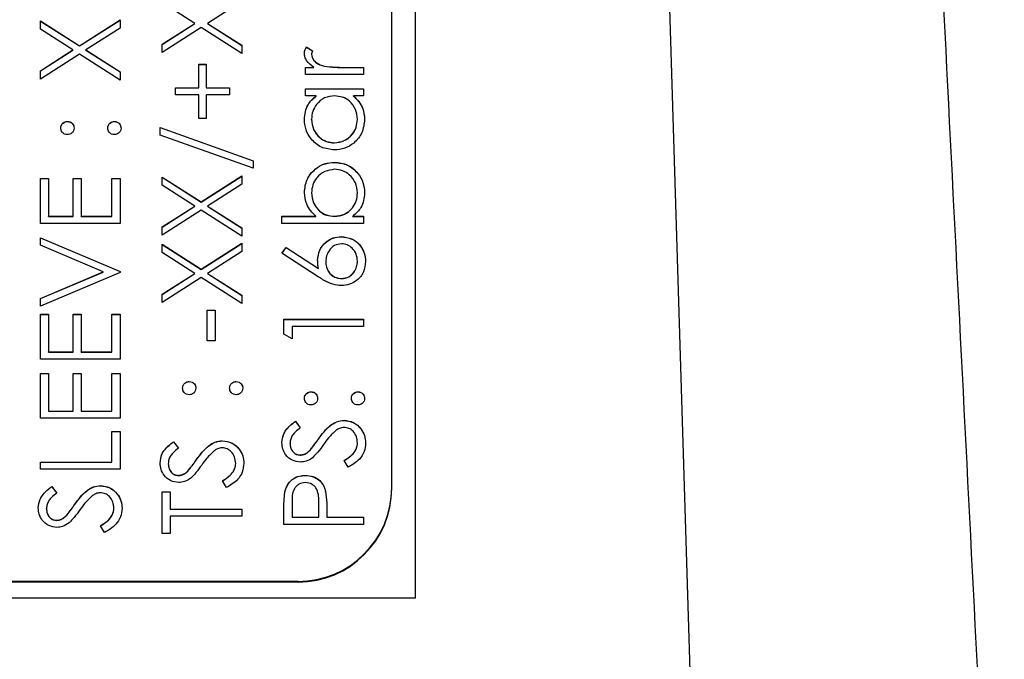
# Model space of a CAD drawing. Header units: millimetres. Extents: x 183 to 1403, y 24 to 1305.
# Tile 9 of 31: x 635 to 656, y 656 to 670. Entities that reach past the tile are written whole.
import ezdxf

# ---------------------------------------------------------------- set-up
doc = ezdxf.new("R2010")
doc.units = ezdxf.units.MM

msp = doc.modelspace()

# ---------------------------------------------------------------- linework, layer by layer
at = {"color": 7, "linetype": 'Continuous', "lineweight": 25}
for p, q in [((649.875, 645.646), (647.182, 733.618)), ((643.682, 718.626), (643.682, 657.655)), ((643.182, 660.016), (643.182, 715.993)), ((638.977, 669.931), (638.282, 670.376)), ((639.982, 670.398), (639.252, 669.931)), ((635.682, 669.986), (636.515, 669.453)), ((635.682, 669.81), (635.682, 669.986)), ((635.682, 669.983), (636.515, 669.45)), ((636.515, 669.453), (637.382, 670.007)), ((636.515, 669.45), (637.382, 670.005)), ((637.382, 670.007), (637.382, 669.831)), ((638.282, 669.486), (638.977, 669.931)), ((638.282, 669.483), (638.977, 669.928)), ((638.977, 669.928), (638.977, 669.931)), ((639.252, 669.931), (639.982, 669.465)), ((639.252, 669.928), (639.252, 669.931)), ((639.252, 669.928), (639.982, 669.462)), ((636.377, 669.365), (635.682, 669.81)), ((637.382, 669.831), (636.652, 669.365)), ((639.115, 669.843), (638.282, 669.31)), ((639.982, 669.289), (639.115, 669.843)), ((636.515, 669.45), (636.515, 669.453)), ((638.282, 669.31), (638.282, 669.486)), ((639.982, 669.465), (639.982, 669.289)), ((635.682, 668.92), (636.377, 669.365)), ((635.682, 668.917), (636.377, 669.362)), ((636.515, 669.277), (635.682, 668.744)), ((636.377, 669.362), (636.377, 669.365)), ((637.382, 668.722), (636.515, 669.277)), ((636.652, 669.365), (637.382, 668.898)), ((636.652, 669.362), (636.652, 669.365)), ((636.652, 669.362), (637.382, 668.895)), ((641.36, 669.43), (641.492, 669.346)), ((641.36, 669.427), (641.36, 669.43)), ((641.36, 669.427), (641.492, 669.344)), ((641.47, 669.266), (641.47, 669.268)), ((639.066, 669.06), (639.219, 669.06)), ((639.066, 668.559), (639.066, 669.06)), ((639.066, 669.057), (639.219, 669.057)), ((639.219, 669.06), (639.219, 668.559)), ((641.738, 669.019), (641.738, 669.022)), ((635.682, 668.744), (635.682, 668.92)), ((637.382, 668.898), (637.382, 668.722)), ((641.339, 668.994), (641.522, 668.994)), ((641.339, 668.842), (641.339, 668.994)), ((641.339, 668.992), (641.522, 668.992)), ((642.582, 668.842), (641.339, 668.842)), ((641.522, 668.992), (641.522, 668.994)), ((642.164, 668.994), (642.582, 668.994)), ((642.164, 668.992), (642.164, 668.994)), ((642.164, 668.992), (642.582, 668.992)), ((642.582, 668.994), (642.582, 668.842)), ((638.565, 668.559), (639.066, 668.559)), ((638.565, 668.406), (638.565, 668.559)), ((638.565, 668.556), (639.066, 668.556)), ((639.066, 668.406), (638.565, 668.406)), ((639.066, 668.556), (639.066, 668.559)), ((639.066, 667.905), (639.066, 668.406)), ((639.219, 668.559), (639.72, 668.559)), ((639.219, 668.556), (639.219, 668.559)), ((639.219, 668.556), (639.72, 668.556)), ((639.219, 668.406), (639.219, 667.905)), ((639.72, 668.406), (639.219, 668.406)), ((639.72, 668.559), (639.72, 668.406)), ((641.339, 668.537), (642.582, 668.537)), ((641.339, 668.384), (641.339, 668.537)), ((641.339, 668.534), (642.582, 668.534)), ((641.569, 668.384), (641.339, 668.384)), ((641.569, 668.382), (641.569, 668.384)), ((642.582, 668.384), (642.367, 668.384)), ((642.367, 668.382), (642.367, 668.384)), ((642.582, 668.537), (642.582, 668.384)), ((636.259, 667.837), (636.259, 667.84)), ((637.262, 667.837), (637.262, 667.84)), ((639.219, 667.905), (639.066, 667.905)), ((641.47, 667.881), (641.47, 667.884)), ((642.451, 667.88), (642.451, 667.883)), ((638.238, 667.709), (640.221, 666.998)), ((638.238, 667.548), (638.238, 667.709)), ((638.238, 667.706), (640.221, 666.995)), ((640.221, 666.838), (638.238, 667.548)), ((641.959, 667.379), (641.959, 667.382)), ((640.221, 666.998), (640.221, 666.838)), ((641.963, 666.965), (641.963, 666.968)), ((635.682, 666.62), (635.856, 666.62)), ((635.682, 665.661), (635.682, 666.62)), ((635.682, 666.617), (635.856, 666.617)), ((635.856, 666.62), (635.856, 665.814)), ((636.379, 666.62), (636.553, 666.62)), ((636.379, 665.814), (636.379, 666.62)), ((636.379, 666.617), (636.553, 666.617)), ((636.553, 666.62), (636.553, 665.814)), ((637.207, 666.62), (637.382, 666.62)), ((637.207, 665.814), (637.207, 666.62)), ((637.207, 666.617), (637.382, 666.617)), ((637.382, 666.62), (637.382, 665.661)), ((638.282, 666.652), (639.115, 666.12)), ((638.282, 666.476), (638.282, 666.652)), ((638.282, 666.65), (639.115, 666.117)), ((639.115, 666.12), (639.982, 666.674)), ((639.115, 666.117), (639.982, 666.671)), ((639.982, 666.498), (639.252, 666.032)), ((639.982, 666.674), (639.982, 666.498)), ((638.977, 666.032), (638.282, 666.476)), ((641.47, 666.314), (641.47, 666.316)), ((642.451, 666.311), (642.451, 666.314)), ((639.115, 666.117), (639.115, 666.12)), ((638.282, 665.587), (638.977, 666.032)), ((638.282, 665.584), (638.977, 666.029)), ((639.115, 665.944), (638.282, 665.411)), ((638.977, 666.029), (638.977, 666.032)), ((639.982, 665.389), (639.115, 665.944)), ((639.252, 666.032), (639.982, 665.565)), ((639.252, 666.029), (639.252, 666.032)), ((639.252, 666.029), (639.982, 665.562)), ((637.382, 665.661), (635.682, 665.661)), ((635.856, 665.814), (636.379, 665.814)), ((635.856, 665.811), (635.856, 665.814)), ((635.856, 665.811), (636.379, 665.811)), ((636.379, 665.811), (636.379, 665.814)), ((636.553, 665.814), (637.207, 665.814)), ((636.553, 665.811), (636.553, 665.814)), ((636.553, 665.811), (637.207, 665.811)), ((637.207, 665.811), (637.207, 665.814)), ((640.838, 665.814), (641.565, 665.814)), ((640.838, 665.661), (640.838, 665.814)), ((640.838, 665.811), (641.565, 665.811)), ((642.582, 665.661), (640.838, 665.661)), ((641.565, 665.811), (641.565, 665.814)), ((641.958, 665.811), (641.958, 665.814)), ((642.352, 665.814), (642.582, 665.814)), ((642.352, 665.811), (642.352, 665.814)), ((642.352, 665.811), (642.582, 665.811)), ((642.582, 665.814), (642.582, 665.661)), ((638.282, 665.411), (638.282, 665.587)), ((639.982, 665.565), (639.982, 665.389)), ((635.682, 665.356), (637.382, 664.637)), ((635.682, 665.193), (635.682, 665.356)), ((635.682, 665.353), (637.382, 664.634)), ((639.115, 664.682), (639.982, 665.236)), ((639.115, 664.679), (639.982, 665.233)), ((639.982, 665.236), (639.982, 665.06)), ((642.105, 665.375), (642.105, 665.378)), ((637.021, 664.626), (635.682, 665.193)), ((638.282, 665.215), (639.115, 664.682)), ((638.282, 665.039), (638.282, 665.215)), ((638.282, 665.212), (639.115, 664.679)), ((638.977, 664.594), (638.282, 665.039)), ((639.982, 665.06), (639.252, 664.594)), ((640.838, 665.029), (640.93, 665.147)), ((641.614, 664.522), (640.838, 665.029)), ((640.84, 665.028), (640.93, 665.144)), ((640.93, 665.147), (641.617, 664.698)), ((640.93, 665.144), (640.93, 665.147)), ((640.93, 665.144), (641.617, 664.695)), ((641.775, 664.839), (641.775, 664.842)), ((642.451, 664.852), (642.451, 664.855)), ((635.682, 664.06), (637.021, 664.626)), ((635.682, 664.057), (637.021, 664.623)), ((637.382, 664.615), (635.682, 663.897)), ((637.021, 664.623), (637.021, 664.626)), ((637.382, 664.637), (637.382, 664.615)), ((639.115, 664.679), (639.115, 664.682)), ((641.617, 664.695), (641.617, 664.698)), ((638.282, 664.149), (638.977, 664.594)), ((638.282, 664.146), (638.977, 664.591)), ((639.115, 664.506), (638.282, 663.973)), ((638.977, 664.591), (638.977, 664.594)), ((639.982, 663.951), (639.115, 664.506)), ((639.252, 664.594), (639.982, 664.127)), ((639.252, 664.591), (639.252, 664.594)), ((639.252, 664.591), (639.982, 664.124)), ((642.114, 664.482), (642.114, 664.485)), ((635.682, 663.897), (635.682, 664.06)), ((638.282, 663.973), (638.282, 664.149)), ((639.982, 664.127), (639.982, 663.951)), ((639.241, 663.809), (639.415, 663.809)), ((639.241, 663.156), (639.241, 663.809)), ((639.241, 663.807), (639.415, 663.807)), ((639.415, 663.809), (639.415, 663.156)), ((635.682, 663.722), (635.856, 663.722)), ((635.682, 662.764), (635.682, 663.722)), ((635.682, 663.719), (635.856, 663.719)), ((635.856, 663.722), (635.856, 662.916)), ((636.379, 663.722), (636.553, 663.722)), ((636.379, 662.916), (636.379, 663.722)), ((636.379, 663.719), (636.553, 663.719)), ((636.553, 663.722), (636.553, 662.916)), ((637.207, 663.722), (637.382, 663.722)), ((637.207, 662.916), (637.207, 663.722)), ((637.207, 663.719), (637.382, 663.719)), ((637.382, 663.722), (637.382, 662.764)), ((640.882, 663.613), (642.582, 663.613)), ((640.882, 663.299), (640.882, 663.613)), ((640.882, 663.61), (642.582, 663.61)), ((642.582, 663.613), (642.582, 663.461)), ((641.056, 663.461), (641.056, 663.199)), ((642.582, 663.461), (641.056, 663.461)), ((639.415, 663.156), (639.241, 663.156)), ((641.056, 663.199), (640.882, 663.299)), ((637.382, 662.764), (635.682, 662.764)), ((635.856, 662.916), (636.379, 662.916)), ((635.856, 662.913), (635.856, 662.916)), ((635.856, 662.913), (636.379, 662.913)), ((636.379, 662.913), (636.379, 662.916)), ((636.553, 662.916), (637.207, 662.916)), ((636.553, 662.913), (636.553, 662.916)), ((636.553, 662.913), (637.207, 662.913)), ((637.207, 662.913), (637.207, 662.916)), ((635.682, 662.459), (635.856, 662.459)), ((635.682, 661.5), (635.682, 662.459)), ((635.682, 662.456), (635.856, 662.456)), ((635.856, 662.459), (635.856, 661.653)), ((636.379, 662.459), (636.553, 662.459)), ((636.379, 661.653), (636.379, 662.459)), ((636.379, 662.456), (636.553, 662.456)), ((636.553, 662.459), (636.553, 661.653)), ((637.207, 662.459), (637.382, 662.459)), ((637.207, 661.653), (637.207, 662.459)), ((637.207, 662.456), (637.382, 662.456)), ((637.382, 662.459), (637.382, 661.5)), ((638.859, 662.282), (638.859, 662.284)), ((639.862, 662.282), (639.862, 662.284)), ((641.459, 662.064), (641.459, 662.067)), ((642.462, 662.064), (642.462, 662.067)), ((637.382, 661.5), (635.682, 661.5)), ((635.856, 661.653), (636.379, 661.653)), ((635.856, 661.65), (635.856, 661.653)), ((635.856, 661.65), (636.379, 661.65)), ((636.379, 661.65), (636.379, 661.653)), ((636.553, 661.653), (637.207, 661.653)), ((636.553, 661.65), (636.553, 661.653)), ((636.553, 661.65), (637.207, 661.65)), ((637.207, 661.65), (637.207, 661.653)), ((642.165, 661.454), (642.165, 661.457)), ((641.126, 661.435), (641.23, 661.297)), ((641.126, 661.432), (641.126, 661.435)), ((641.126, 661.432), (641.23, 661.294)), ((637.207, 661.217), (637.382, 661.217)), ((637.207, 660.563), (637.207, 661.217)), ((637.207, 661.214), (637.382, 661.214)), ((637.382, 661.217), (637.382, 660.411)), ((641.617, 661.053), (641.617, 661.056)), ((638.526, 660.999), (638.63, 660.861)), ((638.526, 660.996), (638.526, 660.999)), ((638.526, 660.996), (638.63, 660.858)), ((639.565, 661.018), (639.565, 661.021)), ((641.012, 660.962), (641.012, 660.965)), ((641.447, 660.825), (641.447, 660.828)), ((642.451, 660.968), (642.451, 660.971)), ((639.017, 660.618), (639.017, 660.62)), ((641.228, 660.713), (641.228, 660.716)), ((635.682, 660.563), (637.207, 660.563)), ((635.682, 660.411), (635.682, 660.563)), ((635.682, 660.56), (637.207, 660.56)), ((637.382, 660.411), (635.682, 660.411)), ((637.207, 660.56), (637.207, 660.563)), ((638.412, 660.526), (638.412, 660.529)), ((639.851, 660.533), (639.851, 660.535)), ((642.254, 660.454), (642.168, 660.598)), ((638.628, 660.277), (638.628, 660.28)), ((638.847, 660.389), (638.847, 660.392)), ((641.338, 660.277), (641.338, 660.28)), ((635.926, 660.04), (636.03, 659.903)), ((635.926, 660.038), (635.926, 660.04)), ((635.926, 660.038), (636.03, 659.9)), ((636.965, 660.059), (636.965, 660.062)), ((639.654, 660.019), (639.568, 660.162)), ((643.182, 660.002), (643.182, 660.016)), ((638.282, 659.931), (638.456, 659.931)), ((638.282, 659.038), (638.282, 659.931)), ((638.282, 659.929), (638.456, 659.929)), ((638.456, 659.931), (638.456, 659.561)), ((640.907, 659.952), (640.907, 659.955)), ((641.769, 659.938), (641.769, 659.941)), ((635.812, 659.568), (635.812, 659.571)), ((636.417, 659.659), (636.417, 659.662)), ((637.251, 659.574), (637.251, 659.577)), ((638.456, 659.561), (639.982, 659.561)), ((638.456, 659.558), (638.456, 659.561)), ((638.456, 659.558), (639.982, 659.558)), ((639.982, 659.561), (639.982, 659.409)), ((640.882, 659.234), (640.882, 659.568)), ((641.056, 659.698), (641.056, 659.387)), ((641.623, 659.387), (641.626, 659.684)), ((641.623, 659.384), (641.626, 659.681)), ((641.626, 659.687), (641.626, 659.691)), ((641.626, 659.681), (641.626, 659.684)), ((636.247, 659.431), (636.247, 659.433)), ((639.982, 659.409), (638.456, 659.409)), ((638.456, 659.409), (638.456, 659.038)), ((641.056, 659.384), (641.056, 659.387)), ((641.056, 659.387), (641.623, 659.387)), ((641.056, 659.384), (641.623, 659.384)), ((641.623, 659.384), (641.623, 659.387)), ((641.797, 659.508), (641.797, 659.387)), ((641.797, 659.387), (642.582, 659.387)), ((641.797, 659.384), (641.797, 659.387)), ((641.797, 659.384), (642.582, 659.384)), ((642.582, 659.387), (642.582, 659.234)), ((636.028, 659.319), (636.028, 659.321)), ((637.054, 659.06), (636.968, 659.204)), ((642.582, 659.234), (640.882, 659.234)), ((638.456, 659.038), (638.282, 659.038)), ((625.182, 658.003), (641.182, 658.003)), ((629.582, 658.017), (641.182, 658.017)), ((641.182, 658.003), (641.182, 658.017)), ((643.682, 657.655), (622.682, 657.655))]:
    msp.add_line(p, q, dxfattribs=at)
for centre in [(641.182, 660.016), (641.182, 660.002)]:
    msp.add_arc(centre, 2, 269.9882, 359.9882, dxfattribs=at)
for points, knots in [([(651.742, 733.618), (652.412, 720.389), (653.084, 707.16), (653.756, 693.932), (654.173, 685.742), (654.59, 677.553), (655.007, 669.363), (655.424, 661.173), (655.841, 652.984), (656.259, 644.794)], [0, 0, 0, 0, 0.03973729, 0.03973729, 0.03973729, 0.0643379, 0.0643379, 0.0643379, 0.08893852, 0.08893852, 0.08893852, 0.08893852]), ([(641.318, 669.297), (641.321, 669.324), (641.326, 669.371), (641.35, 669.412), (641.36, 669.43)], [0, 0, 0, 0, 0.559243, 1, 1, 1, 1]), ([(641.318, 669.295), (641.321, 669.321), (641.326, 669.368), (641.35, 669.409), (641.36, 669.427)], [0, 0, 0, 0, 0.559243, 1, 1, 1, 1]), ([(641.522, 668.994), (641.464, 669.037), (641.383, 669.097), (641.325, 669.213), (641.32, 669.269), (641.318, 669.297)], [0, 0, 0, 0, 0.558788, 0.779481, 1, 1, 1, 1]), ([(641.492, 669.346), (641.486, 669.332), (641.474, 669.308), (641.471, 669.28), (641.47, 669.268)], [0, 0, 0, 0, 0.560396, 1, 1, 1, 1]), ([(641.47, 669.268), (641.478, 669.233), (641.494, 669.16), (641.594, 669.068), (641.683, 669.039), (641.738, 669.022)], [0, 0, 0, 0, 0.278336, 0.558768, 1, 1, 1, 1]), ([(641.47, 669.266), (641.478, 669.23), (641.494, 669.158), (641.594, 669.065), (641.683, 669.036), (641.738, 669.019)], [0, 0, 0, 0, 0.278336, 0.558768, 1, 1, 1, 1]), ([(641.738, 669.022), (641.817, 669.012), (641.959, 668.994), (642.101, 668.994), (642.164, 668.994)], [0, 0, 0, 0, 0.559636, 1, 1, 1, 1]), ([(641.738, 669.019), (641.817, 669.009), (641.959, 668.991), (642.101, 668.991), (642.164, 668.992)], [0, 0, 0, 0, 0.559636, 1, 1, 1, 1]), ([(641.318, 667.882), (641.33, 667.994), (641.353, 668.195), (641.503, 668.326), (641.569, 668.384)], [0, 0, 0, 0, 0.559062, 1, 1, 1, 1]), ([(641.963, 668.384), (641.89, 668.376), (641.742, 668.36), (641.58, 668.223), (641.484, 668.057), (641.475, 667.942), (641.47, 667.884)], [0, 0, 0, 0, 0.27966, 0.55921, 0.779487, 1, 1, 1, 1]), ([(642.451, 667.883), (642.442, 667.955), (642.425, 668.101), (642.3, 668.271), (642.136, 668.369), (642.021, 668.379), (641.963, 668.384)], [0, 0, 0, 0, 0.279822, 0.559387, 0.779603, 1, 1, 1, 1]), ([(642.367, 668.384), (642.443, 668.304), (642.58, 668.16), (642.596, 667.964), (642.603, 667.877)], [0, 0, 0, 0, 0.558763, 1, 1, 1, 1]), ([(641.318, 667.879), (641.33, 667.991), (641.353, 668.192), (641.503, 668.323), (641.569, 668.382)], [0, 0, 0, 0, 0.559062, 1, 1, 1, 1]), ([(642.367, 668.382), (642.443, 668.301), (642.58, 668.157), (642.596, 667.961), (642.603, 667.874)], [0, 0, 0, 0, 0.558763, 1, 1, 1, 1]), ([(636.118, 667.698), (636.12, 667.719), (636.125, 667.761), (636.164, 667.807), (636.21, 667.836), (636.243, 667.838), (636.259, 667.84)], [0, 0, 0, 0, 0.2796016, 0.559212, 0.7794752, 1, 1, 1, 1]), ([(636.118, 667.695), (636.12, 667.716), (636.125, 667.758), (636.164, 667.804), (636.21, 667.833), (636.243, 667.836), (636.259, 667.837)], [0, 0, 0, 0, 0.279602, 0.559212, 0.779475, 1, 1, 1, 1]), ([(636.259, 667.84), (636.28, 667.837), (636.322, 667.833), (636.368, 667.794), (636.397, 667.748), (636.4, 667.715), (636.401, 667.698)], [0, 0, 0, 0, 0.279517, 0.559326, 0.779544, 1, 1, 1, 1]), ([(636.259, 667.837), (636.28, 667.835), (636.322, 667.83), (636.368, 667.791), (636.397, 667.745), (636.4, 667.712), (636.401, 667.695)], [0, 0, 0, 0, 0.279517, 0.559326, 0.779544, 1, 1, 1, 1]), ([(637.12, 667.698), (637.123, 667.719), (637.127, 667.761), (637.166, 667.807), (637.212, 667.836), (637.245, 667.838), (637.262, 667.84)], [0, 0, 0, 0, 0.2796016, 0.559212, 0.7794752, 1, 1, 1, 1]), ([(637.12, 667.695), (637.123, 667.716), (637.127, 667.758), (637.166, 667.804), (637.212, 667.833), (637.245, 667.836), (637.262, 667.837)], [0, 0, 0, 0, 0.279602, 0.559212, 0.779475, 1, 1, 1, 1]), ([(637.262, 667.84), (637.283, 667.837), (637.324, 667.832), (637.371, 667.794), (637.399, 667.747), (637.402, 667.715), (637.403, 667.698)], [0, 0, 0, 0, 0.279469, 0.559358, 0.779674, 1, 1, 1, 1]), ([(637.262, 667.837), (637.283, 667.834), (637.324, 667.83), (637.371, 667.791), (637.399, 667.744), (637.402, 667.712), (637.403, 667.695)], [0, 0, 0, 0, 0.279469, 0.559358, 0.779674, 1, 1, 1, 1]), ([(641.957, 667.23), (641.862, 667.242), (641.671, 667.265), (641.464, 667.445), (641.337, 667.658), (641.324, 667.807), (641.318, 667.882)], [0, 0, 0, 0, 0.279413, 0.559191, 0.779548, 1, 1, 1, 1]), ([(641.47, 667.884), (641.479, 667.811), (641.496, 667.666), (641.625, 667.5), (641.787, 667.401), (641.902, 667.388), (641.959, 667.382)], [0, 0, 0, 0, 0.279767, 0.559291, 0.779719, 1, 1, 1, 1]), ([(641.47, 667.881), (641.479, 667.808), (641.496, 667.663), (641.625, 667.497), (641.787, 667.398), (641.902, 667.386), (641.959, 667.379)], [0, 0, 0, 0, 0.2797672, 0.5592905, 0.7797189, 1, 1, 1, 1]), ([(642.603, 667.877), (642.592, 667.782), (642.57, 667.591), (642.394, 667.38), (642.182, 667.249), (642.032, 667.236), (641.957, 667.23)], [0, 0, 0, 0, 0.279573, 0.559333, 0.779589, 1, 1, 1, 1]), ([(641.959, 667.382), (642.031, 667.393), (642.176, 667.413), (642.338, 667.547), (642.434, 667.711), (642.445, 667.826), (642.451, 667.883)], [0, 0, 0, 0, 0.279429, 0.559146, 0.77957, 1, 1, 1, 1]), ([(641.959, 667.379), (642.031, 667.39), (642.176, 667.41), (642.338, 667.544), (642.434, 667.708), (642.445, 667.823), (642.451, 667.88)], [0, 0, 0, 0, 0.279429, 0.559146, 0.77957, 1, 1, 1, 1]), ([(636.259, 667.557), (636.238, 667.559), (636.197, 667.564), (636.151, 667.603), (636.122, 667.649), (636.119, 667.682), (636.118, 667.698)], [0, 0, 0, 0, 0.2795852, 0.5594544, 0.7796968, 1, 1, 1, 1]), ([(636.401, 667.698), (636.398, 667.677), (636.394, 667.635), (636.355, 667.589), (636.309, 667.561), (636.276, 667.558), (636.259, 667.557)], [0, 0, 0, 0, 0.279647, 0.559299, 0.779615, 1, 1, 1, 1]), ([(637.262, 667.557), (637.241, 667.559), (637.199, 667.564), (637.153, 667.602), (637.124, 667.649), (637.122, 667.682), (637.12, 667.698)], [0, 0, 0, 0, 0.279576, 0.559284, 0.779552, 1, 1, 1, 1]), ([(637.403, 667.698), (637.401, 667.677), (637.396, 667.636), (637.357, 667.59), (637.311, 667.561), (637.278, 667.558), (637.262, 667.557)], [0, 0, 0, 0, 0.279581, 0.559143, 0.779575, 1, 1, 1, 1]), ([(641.318, 666.32), (641.329, 666.416), (641.351, 666.607), (641.526, 666.818), (641.738, 666.949), (641.888, 666.962), (641.963, 666.968)], [0, 0, 0, 0, 0.279577, 0.559334, 0.779604, 1, 1, 1, 1]), ([(641.318, 666.317), (641.329, 666.413), (641.351, 666.604), (641.526, 666.815), (641.738, 666.946), (641.888, 666.959), (641.963, 666.965)], [0, 0, 0, 0, 0.279577, 0.559334, 0.779604, 1, 1, 1, 1]), ([(641.963, 666.968), (642.058, 666.957), (642.249, 666.933), (642.457, 666.753), (642.584, 666.54), (642.597, 666.39), (642.603, 666.315)], [0, 0, 0, 0, 0.279433, 0.559216, 0.779559, 1, 1, 1, 1]), ([(641.963, 666.965), (642.058, 666.954), (642.249, 666.93), (642.457, 666.75), (642.584, 666.537), (642.597, 666.388), (642.603, 666.313)], [0, 0, 0, 0, 0.279433, 0.559216, 0.779559, 1, 1, 1, 1]), ([(641.963, 666.816), (641.89, 666.805), (641.745, 666.785), (641.583, 666.652), (641.487, 666.488), (641.476, 666.374), (641.47, 666.316)], [0, 0, 0, 0, 0.2794034, 0.5591037, 0.7795523, 1, 1, 1, 1]), ([(642.451, 666.314), (642.442, 666.387), (642.426, 666.532), (642.296, 666.698), (642.134, 666.797), (642.02, 666.81), (641.963, 666.816)], [0, 0, 0, 0, 0.279756, 0.559279, 0.779725, 1, 1, 1, 1]), ([(641.565, 665.814), (641.486, 665.893), (641.346, 666.036), (641.326, 666.233), (641.318, 666.32)], [0, 0, 0, 0, 0.559294, 1, 1, 1, 1]), ([(641.47, 666.316), (641.479, 666.244), (641.497, 666.098), (641.621, 665.928), (641.786, 665.829), (641.901, 665.819), (641.958, 665.814)], [0, 0, 0, 0, 0.279786, 0.559477, 0.779627, 1, 1, 1, 1]), ([(641.47, 666.314), (641.479, 666.241), (641.497, 666.095), (641.621, 665.925), (641.786, 665.826), (641.901, 665.816), (641.958, 665.811)], [0, 0, 0, 0, 0.279786, 0.559477, 0.779627, 1, 1, 1, 1]), ([(641.958, 665.814), (642.032, 665.822), (642.179, 665.838), (642.342, 665.975), (642.437, 666.141), (642.446, 666.256), (642.451, 666.314)], [0, 0, 0, 0, 0.2796393, 0.5591919, 0.7795122, 1, 1, 1, 1]), ([(641.958, 665.811), (642.032, 665.819), (642.179, 665.835), (642.342, 665.972), (642.437, 666.138), (642.446, 666.253), (642.451, 666.311)], [0, 0, 0, 0, 0.2796393, 0.5591919, 0.7795122, 1, 1, 1, 1]), ([(642.603, 666.315), (642.591, 666.204), (642.567, 666.004), (642.418, 665.872), (642.352, 665.814)], [0, 0, 0, 0, 0.558922, 1, 1, 1, 1]), ([(641.601, 664.874), (641.609, 664.948), (641.626, 665.097), (641.763, 665.263), (641.929, 665.363), (642.046, 665.373), (642.105, 665.378)], [0, 0, 0, 0, 0.279638, 0.559326, 0.779527, 1, 1, 1, 1]), ([(641.601, 664.871), (641.609, 664.945), (641.626, 665.094), (641.763, 665.26), (641.929, 665.36), (642.046, 665.37), (642.105, 665.375)], [0, 0, 0, 0, 0.279638, 0.559326, 0.779527, 1, 1, 1, 1]), ([(642.105, 665.378), (642.182, 665.369), (642.338, 665.352), (642.51, 665.207), (642.608, 665.03), (642.62, 664.908), (642.625, 664.847)], [0, 0, 0, 0, 0.2796308, 0.5589603, 0.7794783, 1, 1, 1, 1]), ([(642.105, 665.375), (642.182, 665.366), (642.338, 665.349), (642.51, 665.204), (642.608, 665.027), (642.62, 664.905), (642.625, 664.844)], [0, 0, 0, 0, 0.2796308, 0.5589603, 0.7794783, 1, 1, 1, 1]), ([(642.114, 665.225), (642.06, 665.218), (641.954, 665.202), (641.846, 665.09), (641.784, 664.967), (641.778, 664.884), (641.775, 664.842)], [0, 0, 0, 0, 0.278754, 0.558605, 0.779147, 1, 1, 1, 1]), ([(642.451, 664.855), (642.446, 664.907), (642.435, 665.012), (642.348, 665.133), (642.237, 665.213), (642.155, 665.221), (642.114, 665.225)], [0, 0, 0, 0, 0.280018, 0.5598526, 0.7799871, 1, 1, 1, 1]), ([(641.617, 664.698), (641.612, 664.731), (641.603, 664.789), (641.602, 664.848), (641.601, 664.874)], [0, 0, 0, 0, 0.55991, 1, 1, 1, 1]), ([(641.775, 664.842), (641.78, 664.79), (641.789, 664.687), (641.878, 664.568), (641.992, 664.496), (642.073, 664.488), (642.114, 664.485)], [0, 0, 0, 0, 0.280127, 0.559515, 0.779719, 1, 1, 1, 1]), ([(641.775, 664.839), (641.78, 664.787), (641.789, 664.684), (641.878, 664.565), (641.992, 664.493), (642.073, 664.486), (642.114, 664.482)], [0, 0, 0, 0, 0.280127, 0.559515, 0.779719, 1, 1, 1, 1]), ([(642.625, 664.847), (642.616, 664.771), (642.598, 664.619), (642.46, 664.447), (642.287, 664.35), (642.167, 664.338), (642.108, 664.332)], [0, 0, 0, 0, 0.2796696, 0.5590848, 0.7795576, 1, 1, 1, 1]), ([(642.114, 664.485), (642.166, 664.492), (642.27, 664.507), (642.378, 664.613), (642.442, 664.732), (642.448, 664.814), (642.451, 664.855)], [0, 0, 0, 0, 0.279059, 0.5588204, 0.7793034, 1, 1, 1, 1]), ([(642.114, 664.482), (642.166, 664.489), (642.27, 664.504), (642.378, 664.61), (642.442, 664.729), (642.448, 664.811), (642.451, 664.852)], [0, 0, 0, 0, 0.279059, 0.55882, 0.779303, 1, 1, 1, 1]), ([(642.108, 664.332), (642.047, 664.338), (641.947, 664.348), (641.817, 664.402), (641.713, 664.458), (641.647, 664.501), (641.614, 664.522)], [0, 0, 0, 0, 0.339374, 0.559486, 0.779731, 1, 1, 1, 1]), ([(638.718, 662.143), (638.72, 662.164), (638.725, 662.206), (638.764, 662.251), (638.81, 662.28), (638.843, 662.283), (638.859, 662.284)], [0, 0, 0, 0, 0.279602, 0.559212, 0.779475, 1, 1, 1, 1]), ([(638.718, 662.14), (638.72, 662.161), (638.725, 662.203), (638.764, 662.249), (638.81, 662.278), (638.843, 662.28), (638.859, 662.282)], [0, 0, 0, 0, 0.279602, 0.559212, 0.779475, 1, 1, 1, 1]), ([(638.859, 662.001), (638.838, 662.004), (638.797, 662.009), (638.751, 662.047), (638.722, 662.094), (638.719, 662.126), (638.718, 662.143)], [0, 0, 0, 0, 0.279585, 0.559454, 0.779697, 1, 1, 1, 1]), ([(638.859, 662.284), (638.88, 662.282), (638.922, 662.277), (638.968, 662.238), (638.997, 662.192), (639, 662.159), (639.001, 662.143)], [0, 0, 0, 0, 0.2795175, 0.5593264, 0.7795441, 1, 1, 1, 1]), ([(638.859, 662.282), (638.88, 662.279), (638.922, 662.274), (638.968, 662.236), (638.997, 662.189), (639, 662.156), (639.001, 662.14)], [0, 0, 0, 0, 0.279517, 0.559326, 0.779544, 1, 1, 1, 1]), ([(639.001, 662.143), (638.998, 662.122), (638.994, 662.08), (638.955, 662.034), (638.909, 662.005), (638.876, 662.003), (638.859, 662.001)], [0, 0, 0, 0, 0.279647, 0.559299, 0.779615, 1, 1, 1, 1]), ([(639.72, 662.143), (639.723, 662.164), (639.727, 662.206), (639.766, 662.251), (639.812, 662.28), (639.845, 662.283), (639.862, 662.284)], [0, 0, 0, 0, 0.2796016, 0.559212, 0.7794752, 1, 1, 1, 1]), ([(639.72, 662.14), (639.723, 662.161), (639.727, 662.203), (639.766, 662.249), (639.812, 662.278), (639.845, 662.28), (639.862, 662.282)], [0, 0, 0, 0, 0.279602, 0.559212, 0.779475, 1, 1, 1, 1]), ([(639.862, 662.001), (639.841, 662.004), (639.799, 662.009), (639.753, 662.047), (639.724, 662.094), (639.722, 662.126), (639.72, 662.143)], [0, 0, 0, 0, 0.2795762, 0.5592837, 0.7795524, 1, 1, 1, 1]), ([(639.862, 662.284), (639.883, 662.282), (639.924, 662.277), (639.971, 662.238), (639.999, 662.192), (640.002, 662.159), (640.003, 662.143)], [0, 0, 0, 0, 0.279469, 0.559358, 0.779674, 1, 1, 1, 1]), ([(639.862, 662.282), (639.883, 662.279), (639.924, 662.274), (639.971, 662.235), (639.999, 662.189), (640.002, 662.156), (640.003, 662.14)], [0, 0, 0, 0, 0.279469, 0.559358, 0.779674, 1, 1, 1, 1]), ([(640.003, 662.143), (640.001, 662.122), (639.996, 662.08), (639.957, 662.034), (639.911, 662.006), (639.878, 662.003), (639.862, 662.001)], [0, 0, 0, 0, 0.279581, 0.559143, 0.779575, 1, 1, 1, 1]), ([(641.318, 661.925), (641.32, 661.946), (641.325, 661.988), (641.364, 662.034), (641.41, 662.063), (641.443, 662.065), (641.459, 662.067)], [0, 0, 0, 0, 0.279602, 0.559212, 0.779475, 1, 1, 1, 1]), ([(641.318, 661.922), (641.32, 661.943), (641.325, 661.985), (641.364, 662.031), (641.41, 662.06), (641.443, 662.062), (641.459, 662.064)], [0, 0, 0, 0, 0.279602, 0.559212, 0.779475, 1, 1, 1, 1]), ([(641.459, 661.783), (641.438, 661.786), (641.397, 661.791), (641.351, 661.829), (641.322, 661.876), (641.319, 661.909), (641.318, 661.925)], [0, 0, 0, 0, 0.279585, 0.559454, 0.779697, 1, 1, 1, 1]), ([(641.459, 662.067), (641.48, 662.064), (641.522, 662.059), (641.568, 662.021), (641.597, 661.974), (641.6, 661.941), (641.601, 661.925)], [0, 0, 0, 0, 0.2795175, 0.5593264, 0.7795441, 1, 1, 1, 1]), ([(641.459, 662.064), (641.48, 662.061), (641.522, 662.057), (641.568, 662.018), (641.597, 661.971), (641.6, 661.938), (641.601, 661.922)], [0, 0, 0, 0, 0.279517, 0.559326, 0.779544, 1, 1, 1, 1]), ([(641.601, 661.925), (641.598, 661.904), (641.594, 661.862), (641.555, 661.816), (641.509, 661.788), (641.476, 661.785), (641.459, 661.783)], [0, 0, 0, 0, 0.2796468, 0.5592988, 0.7796148, 1, 1, 1, 1]), ([(642.32, 661.925), (642.323, 661.946), (642.327, 661.988), (642.366, 662.034), (642.412, 662.063), (642.445, 662.065), (642.462, 662.067)], [0, 0, 0, 0, 0.2796016, 0.559212, 0.7794752, 1, 1, 1, 1]), ([(642.32, 661.922), (642.323, 661.943), (642.327, 661.985), (642.366, 662.031), (642.412, 662.06), (642.445, 662.062), (642.462, 662.064)], [0, 0, 0, 0, 0.279602, 0.559212, 0.779475, 1, 1, 1, 1]), ([(642.462, 661.783), (642.441, 661.786), (642.399, 661.791), (642.353, 661.829), (642.324, 661.876), (642.322, 661.908), (642.32, 661.925)], [0, 0, 0, 0, 0.279576, 0.559284, 0.779552, 1, 1, 1, 1]), ([(642.462, 662.067), (642.483, 662.064), (642.524, 662.059), (642.571, 662.02), (642.599, 661.974), (642.602, 661.941), (642.603, 661.925)], [0, 0, 0, 0, 0.279469, 0.559358, 0.779674, 1, 1, 1, 1]), ([(642.462, 662.064), (642.483, 662.061), (642.524, 662.056), (642.571, 662.018), (642.599, 661.971), (642.602, 661.938), (642.603, 661.922)], [0, 0, 0, 0, 0.2794691, 0.5593578, 0.7796739, 1, 1, 1, 1]), ([(642.603, 661.925), (642.601, 661.904), (642.596, 661.862), (642.557, 661.816), (642.511, 661.788), (642.478, 661.785), (642.462, 661.783)], [0, 0, 0, 0, 0.279581, 0.559143, 0.779575, 1, 1, 1, 1]), ([(641.617, 661.056), (641.695, 661.163), (641.805, 661.311), (642.01, 661.437), (642.114, 661.45), (642.165, 661.457)], [0, 0, 0, 0, 0.560115, 0.780284, 1, 1, 1, 1]), ([(641.617, 661.053), (641.695, 661.16), (641.805, 661.308), (642.01, 661.435), (642.114, 661.447), (642.165, 661.454)], [0, 0, 0, 0, 0.560115, 0.780284, 1, 1, 1, 1]), ([(642.165, 661.457), (642.235, 661.447), (642.374, 661.428), (642.522, 661.292), (642.612, 661.135), (642.621, 661.026), (642.625, 660.971)], [0, 0, 0, 0, 0.279183, 0.559085, 0.779446, 1, 1, 1, 1]), ([(642.165, 661.454), (642.235, 661.444), (642.374, 661.425), (642.522, 661.289), (642.612, 661.132), (642.621, 661.023), (642.625, 660.968)], [0, 0, 0, 0, 0.279183, 0.559085, 0.779446, 1, 1, 1, 1]), ([(640.838, 660.982), (640.846, 661.046), (640.858, 661.151), (640.94, 661.274), (641.027, 661.361), (641.093, 661.41), (641.126, 661.435)], [0, 0, 0, 0, 0.338729, 0.558835, 0.779344, 1, 1, 1, 1]), ([(640.838, 660.979), (640.846, 661.043), (640.858, 661.148), (640.94, 661.271), (641.027, 661.358), (641.093, 661.407), (641.126, 661.432)], [0, 0, 0, 0, 0.338729, 0.558835, 0.779344, 1, 1, 1, 1]), ([(641.23, 661.297), (641.194, 661.267), (641.134, 661.219), (641.061, 661.139), (641.019, 661.056), (641.015, 660.995), (641.012, 660.965)], [0, 0, 0, 0, 0.3404085, 0.560482, 0.7801798, 1, 1, 1, 1]), ([(641.996, 661.243), (641.94, 661.191), (641.84, 661.097), (641.76, 660.986), (641.725, 660.937)], [0, 0, 0, 0, 0.559496, 1, 1, 1, 1]), ([(642.163, 661.304), (642.129, 661.3), (642.068, 661.292), (642.018, 661.258), (641.996, 661.243)], [0, 0, 0, 0, 0.5589902, 1, 1, 1, 1]), ([(642.451, 660.971), (642.446, 661.017), (642.437, 661.108), (642.368, 661.22), (642.271, 661.291), (642.199, 661.3), (642.163, 661.304)], [0, 0, 0, 0, 0.280276, 0.560148, 0.780153, 1, 1, 1, 1]), ([(641.447, 660.828), (641.48, 660.87), (641.538, 660.945), (641.593, 661.022), (641.617, 661.056)], [0, 0, 0, 0, 0.559906, 1, 1, 1, 1]), ([(641.447, 660.825), (641.48, 660.867), (641.538, 660.942), (641.593, 661.019), (641.617, 661.053)], [0, 0, 0, 0, 0.5599058, 1, 1, 1, 1]), ([(638.238, 660.546), (638.246, 660.61), (638.258, 660.715), (638.34, 660.838), (638.427, 660.925), (638.493, 660.974), (638.526, 660.999)], [0, 0, 0, 0, 0.338729, 0.558835, 0.779344, 1, 1, 1, 1]), ([(638.238, 660.543), (638.246, 660.607), (638.258, 660.712), (638.34, 660.835), (638.427, 660.922), (638.493, 660.971), (638.526, 660.996)], [0, 0, 0, 0, 0.338729, 0.558835, 0.779344, 1, 1, 1, 1]), ([(638.63, 660.861), (638.594, 660.832), (638.534, 660.783), (638.461, 660.704), (638.419, 660.62), (638.415, 660.56), (638.412, 660.529)], [0, 0, 0, 0, 0.340409, 0.560482, 0.78018, 1, 1, 1, 1]), ([(639.017, 660.62), (639.095, 660.727), (639.205, 660.875), (639.41, 661.002), (639.514, 661.014), (639.565, 661.021)], [0, 0, 0, 0, 0.560115, 0.780284, 1, 1, 1, 1]), ([(639.017, 660.618), (639.095, 660.724), (639.205, 660.872), (639.41, 660.999), (639.514, 661.012), (639.565, 661.018)], [0, 0, 0, 0, 0.560115, 0.780284, 1, 1, 1, 1]), ([(639.563, 660.868), (639.529, 660.864), (639.468, 660.857), (639.418, 660.822), (639.396, 660.807)], [0, 0, 0, 0, 0.55899, 1, 1, 1, 1]), ([(639.851, 660.535), (639.846, 660.581), (639.837, 660.672), (639.768, 660.784), (639.671, 660.855), (639.599, 660.864), (639.563, 660.868)], [0, 0, 0, 0, 0.280276, 0.560148, 0.780153, 1, 1, 1, 1]), ([(639.565, 661.021), (639.635, 661.011), (639.774, 660.992), (639.922, 660.856), (640.012, 660.699), (640.021, 660.59), (640.025, 660.535)], [0, 0, 0, 0, 0.279183, 0.559085, 0.779446, 1, 1, 1, 1]), ([(639.565, 661.018), (639.635, 661.008), (639.774, 660.989), (639.922, 660.854), (640.012, 660.697), (640.021, 660.587), (640.025, 660.533)], [0, 0, 0, 0, 0.279183, 0.559085, 0.779446, 1, 1, 1, 1]), ([(641.235, 660.563), (641.174, 660.571), (641.054, 660.585), (640.923, 660.701), (640.85, 660.84), (640.842, 660.935), (640.838, 660.982)], [0, 0, 0, 0, 0.279553, 0.558798, 0.779378, 1, 1, 1, 1]), ([(641.012, 660.965), (641.015, 660.93), (641.02, 660.862), (641.073, 660.779), (641.146, 660.724), (641.201, 660.719), (641.228, 660.716)], [0, 0, 0, 0, 0.280274, 0.559931, 0.77992, 1, 1, 1, 1]), ([(641.012, 660.962), (641.015, 660.928), (641.02, 660.859), (641.073, 660.776), (641.146, 660.721), (641.201, 660.716), (641.228, 660.713)], [0, 0, 0, 0, 0.280274, 0.559931, 0.77992, 1, 1, 1, 1]), ([(641.228, 660.716), (641.251, 660.718), (641.299, 660.722), (641.377, 660.759), (641.421, 660.802), (641.447, 660.828)], [0, 0, 0, 0, 0.279946, 0.559774, 1, 1, 1, 1]), ([(641.228, 660.713), (641.251, 660.715), (641.299, 660.719), (641.377, 660.756), (641.421, 660.799), (641.447, 660.825)], [0, 0, 0, 0, 0.279946, 0.559774, 1, 1, 1, 1]), ([(641.725, 660.937), (641.686, 660.881), (641.616, 660.782), (641.531, 660.696), (641.494, 660.658)], [0, 0, 0, 0, 0.560413, 1, 1, 1, 1]), ([(642.168, 660.598), (642.245, 660.649), (642.353, 660.719), (642.44, 660.863), (642.447, 660.935), (642.451, 660.971)], [0, 0, 0, 0, 0.559321, 0.779782, 1, 1, 1, 1]), ([(642.168, 660.595), (642.245, 660.646), (642.353, 660.716), (642.44, 660.86), (642.447, 660.932), (642.451, 660.968)], [0, 0, 0, 0, 0.559321, 0.779782, 1, 1, 1, 1]), ([(642.625, 660.971), (642.619, 660.908), (642.606, 660.782), (642.478, 660.589), (642.339, 660.505), (642.254, 660.454)], [0, 0, 0, 0, 0.27988, 0.559666, 1, 1, 1, 1]), ([(638.847, 660.392), (638.88, 660.434), (638.938, 660.509), (638.993, 660.586), (639.017, 660.62)], [0, 0, 0, 0, 0.559906, 1, 1, 1, 1]), ([(638.847, 660.389), (638.88, 660.431), (638.938, 660.506), (638.993, 660.583), (639.017, 660.618)], [0, 0, 0, 0, 0.559906, 1, 1, 1, 1]), ([(639.396, 660.807), (639.34, 660.755), (639.24, 660.661), (639.16, 660.55), (639.125, 660.501)], [0, 0, 0, 0, 0.559496, 1, 1, 1, 1]), ([(641.494, 660.658), (641.45, 660.628), (641.371, 660.575), (641.276, 660.567), (641.235, 660.563)], [0, 0, 0, 0, 0.55984, 1, 1, 1, 1]), ([(638.635, 660.128), (638.574, 660.135), (638.454, 660.15), (638.323, 660.266), (638.25, 660.404), (638.242, 660.499), (638.238, 660.546)], [0, 0, 0, 0, 0.279553, 0.558798, 0.779378, 1, 1, 1, 1]), ([(638.412, 660.529), (638.415, 660.495), (638.42, 660.426), (638.473, 660.343), (638.546, 660.288), (638.601, 660.283), (638.628, 660.28)], [0, 0, 0, 0, 0.280274, 0.559931, 0.77992, 1, 1, 1, 1]), ([(638.412, 660.526), (638.415, 660.492), (638.42, 660.423), (638.473, 660.34), (638.546, 660.286), (638.601, 660.28), (638.628, 660.277)], [0, 0, 0, 0, 0.280274, 0.559931, 0.77992, 1, 1, 1, 1]), ([(639.125, 660.501), (639.086, 660.446), (639.016, 660.347), (638.931, 660.26), (638.894, 660.223)], [0, 0, 0, 0, 0.560413, 1, 1, 1, 1]), ([(639.568, 660.162), (639.645, 660.213), (639.753, 660.283), (639.84, 660.427), (639.847, 660.499), (639.851, 660.535)], [0, 0, 0, 0, 0.559321, 0.779782, 1, 1, 1, 1]), ([(639.568, 660.159), (639.645, 660.21), (639.753, 660.28), (639.84, 660.424), (639.847, 660.496), (639.851, 660.533)], [0, 0, 0, 0, 0.559321, 0.779782, 1, 1, 1, 1]), ([(640.025, 660.535), (640.019, 660.472), (640.006, 660.347), (639.878, 660.153), (639.739, 660.07), (639.654, 660.019)], [0, 0, 0, 0, 0.27988, 0.559666, 1, 1, 1, 1]), ([(638.628, 660.28), (638.651, 660.282), (638.699, 660.286), (638.777, 660.323), (638.821, 660.366), (638.847, 660.392)], [0, 0, 0, 0, 0.279946, 0.559774, 1, 1, 1, 1]), ([(638.628, 660.277), (638.651, 660.279), (638.699, 660.283), (638.777, 660.32), (638.821, 660.363), (638.847, 660.389)], [0, 0, 0, 0, 0.279946, 0.559774, 1, 1, 1, 1]), ([(638.894, 660.223), (638.85, 660.193), (638.771, 660.139), (638.676, 660.131), (638.635, 660.128)], [0, 0, 0, 0, 0.55984, 1, 1, 1, 1]), ([(640.907, 659.955), (640.926, 660.006), (640.963, 660.11), (641.078, 660.216), (641.209, 660.273), (641.295, 660.278), (641.338, 660.28)], [0, 0, 0, 0, 0.279705, 0.559381, 0.779509, 1, 1, 1, 1]), ([(640.907, 659.952), (640.926, 660.003), (640.963, 660.107), (641.078, 660.213), (641.209, 660.27), (641.295, 660.275), (641.338, 660.277)], [0, 0, 0, 0, 0.279705, 0.559381, 0.779509, 1, 1, 1, 1]), ([(641.338, 660.28), (641.394, 660.276), (641.506, 660.268), (641.642, 660.183), (641.73, 660.067), (641.756, 659.983), (641.769, 659.941)], [0, 0, 0, 0, 0.280099, 0.559324, 0.779458, 1, 1, 1, 1]), ([(641.338, 660.277), (641.394, 660.273), (641.506, 660.265), (641.642, 660.18), (641.73, 660.064), (641.756, 659.98), (641.769, 659.938)], [0, 0, 0, 0, 0.280099, 0.559324, 0.779458, 1, 1, 1, 1]), ([(635.638, 659.588), (635.646, 659.651), (635.658, 659.756), (635.74, 659.88), (635.827, 659.966), (635.893, 660.016), (635.926, 660.04)], [0, 0, 0, 0, 0.338729, 0.558835, 0.779344, 1, 1, 1, 1]), ([(635.638, 659.585), (635.646, 659.648), (635.658, 659.753), (635.74, 659.877), (635.827, 659.963), (635.893, 660.013), (635.926, 660.038)], [0, 0, 0, 0, 0.338729, 0.558835, 0.779344, 1, 1, 1, 1]), ([(636.417, 659.662), (636.495, 659.768), (636.605, 659.917), (636.81, 660.043), (636.914, 660.056), (636.965, 660.062)], [0, 0, 0, 0, 0.560115, 0.780284, 1, 1, 1, 1]), ([(636.417, 659.659), (636.495, 659.766), (636.605, 659.914), (636.81, 660.04), (636.914, 660.053), (636.965, 660.059)], [0, 0, 0, 0, 0.560115, 0.780284, 1, 1, 1, 1]), ([(636.965, 660.062), (637.035, 660.053), (637.174, 660.034), (637.322, 659.898), (637.412, 659.741), (637.421, 659.632), (637.425, 659.577)], [0, 0, 0, 0, 0.279183, 0.559085, 0.779446, 1, 1, 1, 1]), ([(636.965, 660.059), (637.035, 660.05), (637.174, 660.031), (637.322, 659.895), (637.412, 659.738), (637.421, 659.629), (637.425, 659.574)], [0, 0, 0, 0, 0.279183, 0.559085, 0.779446, 1, 1, 1, 1]), ([(641.338, 660.128), (641.29, 660.12), (641.216, 660.108), (641.14, 660.046), (641.053, 659.926), (641.055, 659.799), (641.056, 659.698)], [0, 0, 0, 0, 0.248969, 0.374729, 0.500383, 1, 1, 1, 1]), ([(641.626, 659.684), (641.627, 659.788), (641.627, 659.917), (641.542, 660.043), (641.464, 660.108), (641.389, 660.12), (641.338, 660.128)], [0, 0, 0, 0, 0.499721, 0.62535, 0.751083, 1, 1, 1, 1]), ([(636.03, 659.903), (635.994, 659.873), (635.934, 659.825), (635.861, 659.745), (635.819, 659.662), (635.815, 659.601), (635.812, 659.571)], [0, 0, 0, 0, 0.340409, 0.560482, 0.78018, 1, 1, 1, 1]), ([(636.796, 659.849), (636.74, 659.796), (636.64, 659.703), (636.56, 659.591), (636.525, 659.542)], [0, 0, 0, 0, 0.559496, 1, 1, 1, 1]), ([(636.963, 659.91), (636.929, 659.906), (636.868, 659.898), (636.818, 659.864), (636.796, 659.849)], [0, 0, 0, 0, 0.55899, 1, 1, 1, 1]), ([(637.251, 659.577), (637.246, 659.622), (637.237, 659.714), (637.168, 659.825), (637.071, 659.896), (636.999, 659.905), (636.963, 659.91)], [0, 0, 0, 0, 0.280276, 0.560148, 0.780153, 1, 1, 1, 1]), ([(640.882, 659.568), (640.881, 659.64), (640.881, 659.77), (640.899, 659.898), (640.907, 659.955)], [0, 0, 0, 0, 0.560314, 1, 1, 1, 1]), ([(640.882, 659.565), (640.881, 659.637), (640.881, 659.767), (640.899, 659.895), (640.907, 659.952)], [0, 0, 0, 0, 0.5603137, 1, 1, 1, 1]), ([(641.769, 659.941), (641.779, 659.861), (641.797, 659.717), (641.797, 659.572), (641.797, 659.508)], [0, 0, 0, 0, 0.559694, 1, 1, 1, 1]), ([(641.769, 659.938), (641.779, 659.858), (641.797, 659.714), (641.797, 659.569), (641.797, 659.506)], [0, 0, 0, 0, 0.5596942, 1, 1, 1, 1]), ([(636.035, 659.169), (635.974, 659.176), (635.854, 659.191), (635.723, 659.307), (635.65, 659.446), (635.642, 659.54), (635.638, 659.588)], [0, 0, 0, 0, 0.279553, 0.558798, 0.779378, 1, 1, 1, 1]), ([(635.812, 659.571), (635.815, 659.536), (635.82, 659.467), (635.873, 659.384), (635.946, 659.33), (636.001, 659.324), (636.028, 659.321)], [0, 0, 0, 0, 0.280274, 0.559931, 0.77992, 1, 1, 1, 1]), ([(635.812, 659.568), (635.815, 659.533), (635.82, 659.464), (635.873, 659.381), (635.946, 659.327), (636.001, 659.321), (636.028, 659.319)], [0, 0, 0, 0, 0.280274, 0.559931, 0.77992, 1, 1, 1, 1]), ([(636.247, 659.433), (636.28, 659.475), (636.338, 659.55), (636.393, 659.628), (636.417, 659.662)], [0, 0, 0, 0, 0.559906, 1, 1, 1, 1]), ([(636.247, 659.431), (636.28, 659.473), (636.338, 659.547), (636.393, 659.625), (636.417, 659.659)], [0, 0, 0, 0, 0.559906, 1, 1, 1, 1]), ([(636.968, 659.204), (637.045, 659.254), (637.153, 659.325), (637.24, 659.469), (637.247, 659.541), (637.251, 659.577)], [0, 0, 0, 0, 0.559321, 0.779782, 1, 1, 1, 1]), ([(636.968, 659.201), (637.045, 659.251), (637.153, 659.322), (637.24, 659.466), (637.247, 659.538), (637.251, 659.574)], [0, 0, 0, 0, 0.559321, 0.779782, 1, 1, 1, 1]), ([(637.425, 659.577), (637.419, 659.514), (637.406, 659.388), (637.278, 659.195), (637.139, 659.111), (637.054, 659.06)], [0, 0, 0, 0, 0.27988, 0.559666, 1, 1, 1, 1]), ([(636.028, 659.321), (636.051, 659.323), (636.099, 659.327), (636.177, 659.364), (636.221, 659.407), (636.247, 659.433)], [0, 0, 0, 0, 0.279946, 0.559774, 1, 1, 1, 1]), ([(636.028, 659.319), (636.051, 659.321), (636.099, 659.325), (636.177, 659.361), (636.221, 659.404), (636.247, 659.431)], [0, 0, 0, 0, 0.279946, 0.559774, 1, 1, 1, 1]), ([(636.525, 659.542), (636.486, 659.487), (636.416, 659.388), (636.331, 659.302), (636.294, 659.264)], [0, 0, 0, 0, 0.560413, 1, 1, 1, 1]), ([(636.294, 659.264), (636.25, 659.234), (636.171, 659.181), (636.076, 659.173), (636.035, 659.169)], [0, 0, 0, 0, 0.55984, 1, 1, 1, 1])]:
    msp.add_open_spline(points, degree=3, knots=knots, dxfattribs=at)

doc.saveas('drawing.dxf')
